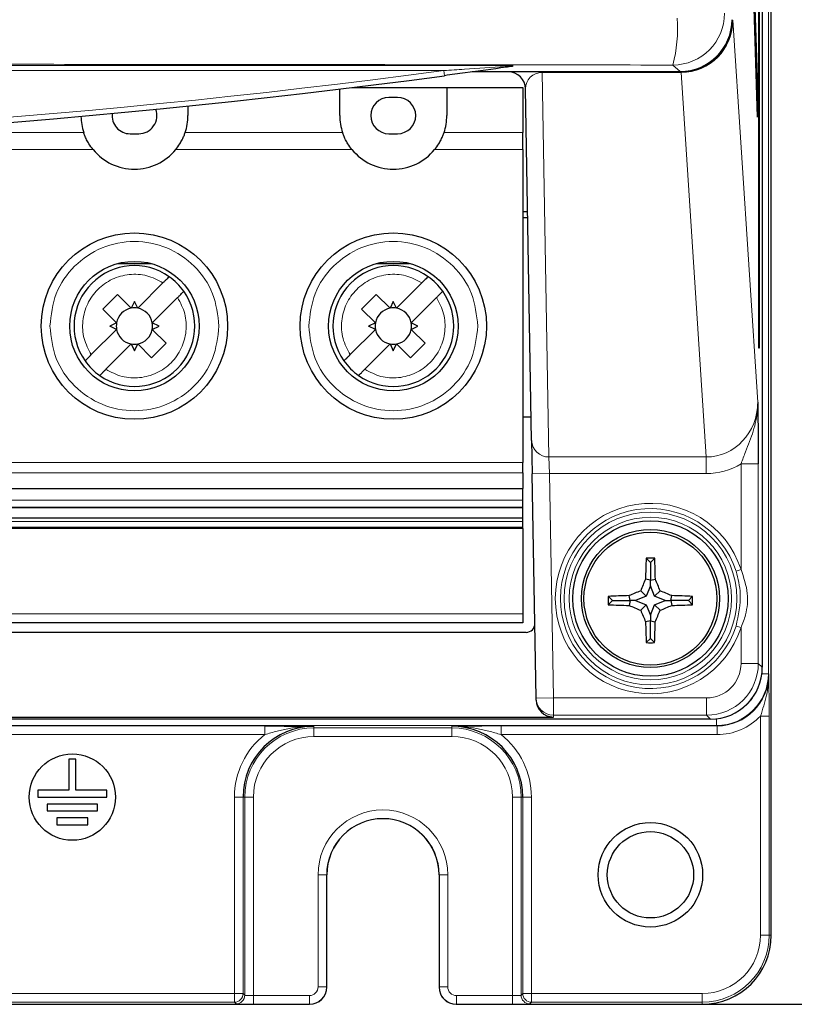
# Model space of a CAD drawing. Header units: millimetres. Extents: x 5 to 418, y 2 to 292.
# Tile 7 of 48: x 102 to 117, y 136 to 155. Entities that reach past the tile are written whole.
import ezdxf

# ---------------------------------------------------------------- set-up
doc = ezdxf.new("R2010")
doc.units = ezdxf.units.MM
doc.layers.add('SLD-0', color=7, linetype='Continuous')
doc.styles.add('SLDTEXTSTYLE0', font='TXT', dxfattribs={"width": 0.605})
doc.dimstyles.new('SLDDIMSTYLE1', dxfattribs={"dimtxt": 3.5, "dimasz": 3.5, "dimexe": 0, "dimexo": 0.0625, "dimgap": 0.875, "dimtad": 1, "dimlfac": 3, "dimrnd": 1e-09, "dimzin": 12, "dimdsep": 46, "dimtxsty": 'SLDTEXTSTYLE0', "dimsah": 1, "dimcen": 0.09, "dimadec": 0, "dimazin": 3, "dimtfac": 1, "dimtofl": 0, "dimtmove": 0, "dimatfit": 3, "dimfxl": 1, "dimfrac": 2, "dimtolj": 1, "dimtzin": 12, "dimarcsym": 0})

# ---------------------------------------------------------------- blocks, each defined once
blk = doc.blocks.new('_D_1')
at = {"layer": 'SLD-0', "color": 7}
for p, q in [((115.007, 248.883), (134.344, 248.883)), ((133.344, 248.883), (133.344, 135.549)), ((115.007, 135.549), (134.344, 135.549))]:
    blk.add_line(p, q, dxfattribs=at)
for centre, start, end in [((130.658, 190.855), 63.4349, 116.5651), ((130.658, 193.577), 243.4349, 296.5651)]:
    blk.add_arc(centre, 6.006, start, end, dxfattribs=at)
for points in [[(133.344, 248.883), (132.884, 245.383), (133.804, 245.383)], [(133.344, 135.549), (133.804, 139.049), (132.884, 139.049)]]:
    blk.add_solid(points, dxfattribs=at)
at = {"layer": 'SLD-0', "color": 7, "insert": (128.832, 188.205), "char_height": 3.5, "attachment_point": 1, "rotation": 90, "style": 'SLDTEXTSTYLE0'}
blk.add_mtext('340', dxfattribs=at)

msp = doc.modelspace()

# ---------------------------------------------------------------- linework, layer by layer
at = {"color": 7, "linetype": 'Continuous', "lineweight": 18}
for p, q in [((116.2849, 247.5492), (116.2849, 141.9319)), ((115.5833, 154.5492), (115.5981, 154.5492)), ((115.5981, 154.5492), (116.0786, 147.1707)), ((64.6735, 153.6761), (111.3402, 153.6761)), ((114.5835, 153.558), (114.4385, 153.6822)), ((110.0169, 153.5761), (65.9968, 153.5761)), ((110.0169, 153.5761), (110.0301, 153.477)), ((111.9166, 153.5492), (111.9166, 153.5374)), ((114.595, 153.5374), (111.9166, 153.5374)), ((111.9166, 153.5374), (112.0462, 146.1163)), ((114.5513, 153.5492), (114.5513, 153.558)), ((115.0846, 146.1163), (114.6013, 153.5374)), ((100.0201, 152.3779), (103.0603, 152.3779)), ((105.0201, 152.3779), (108.0603, 152.3779)), ((110.0201, 152.3779), (111.5402, 152.3779)), ((103.2419, 152.0496), (99.8384, 152.0496)), ((108.2419, 152.0496), (104.8384, 152.0496)), ((111.5402, 152.0496), (109.8384, 152.0496)), ((96.5402, 146.0066), (111.5402, 146.0066)), ((112.0462, 146.1163), (115.0846, 146.1163)), ((112.0574, 145.7948), (112.0462, 146.1163)), ((115.0846, 145.7948), (115.0846, 146.1163)), ((111.5402, 145.8096), (96.5402, 145.8096)), ((115.7569, 145.9839), (116.0902, 145.9839)), ((115.7569, 143.943), (115.7569, 145.9839)), ((116.0902, 145.9839), (116.0902, 142.1306)), ((111.7241, 145.789), (112.0574, 145.7948)), ((115.0846, 145.7948), (112.0574, 145.7948)), ((112.0574, 145.7948), (112.133, 141.464)), ((96.5402, 145.2789), (111.5402, 145.2789)), ((96.5402, 144.8697), (111.5402, 144.8697)), ((115.7569, 143.943), (115.6617, 143.9125)), ((96.5402, 143.0847), (111.5402, 143.0847)), ((115.6617, 142.8525), (115.7569, 142.822)), ((115.7569, 142.1306), (115.7569, 142.822)), ((116.0902, 142.1306), (115.7569, 142.1306)), ((116.0902, 142.1306), (116.1676, 142.0548)), ((116.16, 141.9319), (116.2849, 141.9319)), ((116.2849, 141.9319), (116.2937, 141.923)), ((111.7997, 141.4582), (112.133, 141.464)), ((112.133, 141.1307), (112.133, 141.464)), ((112.133, 141.464), (115.0904, 141.464)), ((115.0904, 141.1307), (115.0904, 141.464)), ((115.0904, 141.1307), (112.133, 141.1307)), ((112.133, 141.1307), (112.1336, 141.0957)), ((115.1677, 141.055), (115.0904, 141.1307)), ((115.285, 141.0619), (115.285, 140.932)), ((116.2994, 141.1125), (116.1328, 141.1125)), ((116.1328, 136.8825), (116.1328, 141.1125)), ((116.2994, 141.1125), (116.2994, 136.8825)), ((90.91, 140.9232), (106.5591, 140.9232)), ((115.285, 140.932), (90.9365, 140.932)), ((106.5591, 140.7566), (106.5591, 140.9232)), ((107.5068, 140.8854), (107.5068, 140.9175)), ((107.5068, 140.8854), (110.1735, 140.8854)), ((107.5068, 140.7187), (107.5068, 140.8854)), ((110.1735, 140.8854), (110.1735, 140.9175)), ((110.1735, 140.8854), (110.1735, 140.7187)), ((111.1213, 140.9232), (115.2938, 140.9232)), ((111.1213, 140.9232), (111.1213, 140.7566)), ((115.2938, 140.9232), (115.285, 140.932)), ((115.2938, 140.9232), (115.2938, 140.7566)), ((106.5591, 140.7566), (90.8928, 140.7566)), ((110.1735, 140.7187), (107.5068, 140.7187)), ((115.2938, 140.7566), (111.1213, 140.7566)), ((106.1386, 139.5492), (105.9719, 139.5492)), ((105.9719, 135.7566), (105.9719, 139.5492)), ((106.1386, 139.5492), (106.1386, 135.7566)), ((106.1707, 139.5492), (106.1386, 139.5492)), ((106.1707, 135.7245), (106.1707, 139.5492)), ((106.3373, 139.5492), (106.1707, 139.5492)), ((106.3373, 139.5492), (106.3373, 135.7188)), ((111.5097, 139.5492), (111.3431, 139.5492)), ((111.3431, 135.7188), (111.3431, 139.5492)), ((111.5097, 139.5492), (111.5418, 139.5492)), ((111.5097, 139.5492), (111.5097, 135.7245)), ((111.7085, 139.5492), (111.5418, 139.5492)), ((111.5418, 135.7566), (111.5418, 139.5492)), ((111.7085, 139.5492), (111.7085, 135.7566)), ((107.5872, 135.8854), (107.5872, 138.0492)), ((107.5872, 138.0492), (107.7539, 138.0492)), ((107.7539, 138.0492), (107.7539, 135.8854)), ((107.7539, 138.0492), (107.7568, 138.0492)), ((109.9265, 138.0492), (109.9235, 138.0492)), ((109.9265, 135.8854), (109.9265, 138.0492)), ((109.9265, 138.0492), (110.0931, 138.0492)), ((110.0931, 138.0492), (110.0931, 135.8854)), ((116.2994, 136.8825), (116.1328, 136.8825)), ((116.2994, 136.8825), (116.3402, 136.8825)), ((90.8928, 135.7566), (105.9719, 135.7566)), ((105.9719, 135.59), (105.9719, 135.7566)), ((105.9719, 135.7566), (106.1386, 135.7566)), ((106.1386, 135.7566), (106.1707, 135.7245)), ((107.5872, 135.8854), (107.7539, 135.8854)), ((107.7539, 135.8854), (107.7568, 135.8825)), ((109.9235, 135.8825), (109.9265, 135.8854)), ((109.9265, 135.8854), (110.0931, 135.8854)), ((111.5097, 135.7245), (111.5418, 135.7566)), ((111.5418, 135.7566), (111.7085, 135.7566)), ((111.7085, 135.59), (111.7085, 135.7566)), ((111.7085, 135.7566), (115.0068, 135.7566)), ((115.0068, 135.59), (115.0068, 135.7566)), ((105.9719, 135.59), (90.8928, 135.59)), ((106.004, 135.5579), (105.9719, 135.59)), ((106.3373, 135.7188), (106.3373, 135.5521)), ((106.3373, 135.7188), (107.4206, 135.7188)), ((107.4206, 135.5521), (106.3373, 135.5521)), ((107.4206, 135.7188), (107.4206, 135.5521)), ((107.4236, 135.5492), (107.4206, 135.5521)), ((110.2598, 135.5521), (110.2568, 135.5492)), ((110.2598, 135.5521), (110.2598, 135.7188)), ((110.2598, 135.7188), (111.3431, 135.7188)), ((111.3431, 135.5521), (110.2598, 135.5521)), ((111.3431, 135.5521), (111.3431, 135.7188)), ((111.7085, 135.59), (111.6763, 135.5579)), ((115.0068, 135.59), (111.7085, 135.59)), ((115.0068, 135.59), (115.0068, 135.5492))]:
    msp.add_line(p, q, dxfattribs=at)
at = {"color": 7, "linetype": 'Continuous', "lineweight": 25}
for p, q in [((116.3402, 136.8825), (116.3402, 247.5492)), ((116.1676, 247.3769), (116.1676, 142.0548)), ((116.0984, 148.2159), (116.0984, 241.5492)), ((116.1062, 241.5492), (116.1062, 148.2159)), ((115.6472, 167.0288), (116.0788, 153.0492)), ((116.0749, 152.6739), (115.6434, 166.6535)), ((111.3402, 153.6761), (111.3402, 153.667)), ((111.5887, 153.5492), (110.563, 153.5492)), ((110.6269, 153.558), (114.5835, 153.558)), ((114.5513, 153.5492), (111.5887, 153.5492)), ((114.595, 153.5492), (114.5513, 153.5492)), ((114.595, 153.5492), (114.595, 153.5374)), ((108.0068, 152.7059), (108.0068, 153.2199)), ((108.2479, 153.2492), (110.0735, 153.2492)), ((110.0735, 153.2492), (111.5402, 153.2492)), ((110.0735, 153.2492), (110.0735, 152.7059)), ((111.5402, 153.2492), (111.5402, 152.3779)), ((111.7129, 146.432), (111.5944, 153.2217)), ((109.1235, 153.0559), (108.9568, 153.0559)), ((116.0638, 153.0339), (116.0788, 153.0492)), ((116.0788, 153.0492), (116.0749, 152.6739)), ((105.0735, 152.8916), (105.0735, 152.7059)), ((103.9568, 152.3559), (104.1235, 152.3559)), ((108.9568, 152.3559), (109.1235, 152.3559)), ((111.5402, 152.0496), (111.5402, 152.3779)), ((111.5402, 152.0496), (111.5402, 146.0066)), ((111.6358, 150.8492), (111.5402, 150.8492)), ((111.6378, 150.7325), (111.5402, 150.7325)), ((103.725, 149.8521), (104.3554, 149.8521)), ((108.725, 149.8521), (109.3554, 149.8521)), ((104.1028, 148.988), (104.5916, 149.4768)), ((109.1028, 148.988), (109.5916, 149.4768)), ((103.4274, 148.9725), (103.7102, 149.2553)), ((103.7102, 149.2553), (103.9776, 148.988)), ((108.4274, 148.9725), (108.7102, 149.2553)), ((108.7102, 149.2553), (108.9776, 148.988)), ((104.0402, 149.1191), (103.9776, 148.988)), ((104.1028, 148.988), (104.0402, 149.1191)), ((104.8744, 149.1939), (104.3856, 148.7051)), ((109.0402, 149.1191), (108.9776, 148.988)), ((109.1028, 148.988), (109.0402, 149.1191)), ((109.8744, 149.1939), (109.3856, 148.7051)), ((103.6947, 148.7051), (103.4274, 148.9725)), ((108.6947, 148.7051), (108.4274, 148.9725)), ((103.6947, 148.7051), (103.5636, 148.6425)), ((104.5168, 148.6425), (104.3856, 148.7051)), ((108.6947, 148.7051), (108.5636, 148.6425)), ((109.5168, 148.6425), (109.3856, 148.7051)), ((103.6947, 148.5799), (103.2059, 148.0911)), ((103.6947, 148.5799), (103.5636, 148.6425)), ((104.3856, 148.5799), (104.5168, 148.6425)), ((104.3856, 148.5799), (104.653, 148.3125)), ((108.6947, 148.5799), (108.2059, 148.0911)), ((108.6947, 148.5799), (108.5636, 148.6425)), ((109.3856, 148.5799), (109.5168, 148.6425)), ((109.3856, 148.5799), (109.653, 148.3125)), ((103.9776, 148.2971), (103.4888, 147.8083)), ((103.9776, 148.2971), (104.0402, 148.1659)), ((104.0402, 148.1659), (104.1028, 148.2971)), ((104.3702, 148.0297), (104.1028, 148.2971)), ((104.653, 148.3125), (104.3702, 148.0297)), ((108.9776, 148.2971), (108.4888, 147.8083)), ((108.9776, 148.2971), (109.0402, 148.1659)), ((109.0402, 148.1659), (109.1028, 148.2971)), ((109.3702, 148.0297), (109.1028, 148.2971)), ((109.653, 148.3125), (109.3702, 148.0297)), ((116.1062, 148.2159), (116.0984, 148.2159)), ((111.705, 146.8825), (111.5402, 146.8825)), ((111.7129, 146.432), (111.7241, 145.789)), ((111.5402, 145.8096), (111.5402, 146.0066)), ((111.5402, 145.8096), (111.5402, 145.5045)), ((111.7997, 141.4582), (111.7241, 145.789)), ((96.5402, 145.5045), (111.5402, 145.5045)), ((111.5402, 145.2789), (111.5402, 145.5045)), ((96.5402, 145.1476), (111.5402, 145.1476)), ((111.5402, 145.1308), (96.5402, 145.1308)), ((111.5402, 145.1308), (111.5402, 145.1476)), ((111.5402, 144.9369), (111.5402, 145.1308)), ((111.5402, 144.9369), (96.5402, 144.9369)), ((111.5402, 144.7597), (111.5402, 144.8697)), ((96.5402, 144.7597), (111.5402, 144.7597)), ((96.5402, 144.748), (111.5402, 144.748)), ((111.5402, 144.7448), (96.5402, 144.7448)), ((111.5402, 144.7372), (96.5402, 144.7372)), ((111.5402, 144.748), (111.5402, 144.7597)), ((111.5402, 144.7448), (111.5402, 144.748)), ((111.5402, 144.7372), (111.5402, 144.7448)), ((111.5402, 144.7372), (111.5402, 143.0847)), ((114.0068, 144.0773), (113.9239, 144.1602)), ((114.0068, 144.0773), (114.0898, 144.1602)), ((114.0068, 144.0773), (114.0068, 143.7379)), ((114.0068, 143.7379), (113.9114, 143.7564)), ((114.0068, 143.7379), (114.1023, 143.7564)), ((114.0068, 143.6291), (114.0068, 143.7379)), ((113.9251, 143.4257), (113.8187, 143.5321)), ((114.0068, 143.6291), (113.9251, 143.4257)), ((114.0886, 143.4257), (114.0068, 143.6291)), ((114.0886, 143.4257), (114.195, 143.5321)), ((113.2735, 143.344), (113.1921, 143.4254)), ((113.2735, 143.344), (113.1924, 143.2629)), ((113.2735, 143.344), (113.6129, 143.344)), ((113.6129, 143.344), (113.5946, 143.4388)), ((113.6129, 143.344), (113.5946, 143.2495)), ((113.7217, 143.344), (113.6129, 143.344)), ((113.9251, 143.4257), (113.7217, 143.344)), ((113.7217, 143.344), (113.9251, 143.2623)), ((114.292, 143.344), (114.0886, 143.4257)), ((114.0886, 143.2623), (114.292, 143.344)), ((114.292, 143.344), (114.4008, 143.344)), ((114.4008, 143.344), (114.4191, 143.4388)), ((114.4008, 143.344), (114.4191, 143.2495)), ((114.7402, 143.344), (114.4008, 143.344)), ((114.7402, 143.344), (114.8216, 143.4254)), ((114.7402, 143.344), (114.8213, 143.2629)), ((113.9251, 143.2623), (113.8193, 143.1564)), ((113.9251, 143.2623), (114.0068, 143.0588)), ((114.0068, 143.0588), (114.0886, 143.2623)), ((114.0886, 143.2623), (114.1944, 143.1564)), ((114.0068, 142.95), (113.9131, 142.9319)), ((114.0068, 143.0588), (114.0068, 142.95)), ((114.0068, 142.95), (114.1006, 142.9319)), ((114.0068, 142.6106), (114.0068, 142.95)), ((111.5402, 142.9159), (96.5402, 142.9159)), ((64.4058, 142.7304), (111.6079, 142.7304)), ((114.0068, 142.6106), (113.9272, 142.531)), ((114.0068, 142.6106), (114.0865, 142.531)), ((111.8003, 141.4233), (111.7997, 141.4582)), ((115.1677, 141.055), (60.846, 141.055)), ((63.8801, 141.0957), (112.1336, 141.0957)), ((102.7735, 140.2825), (102.7735, 139.6825)), ((102.9068, 140.2825), (102.7735, 140.2825)), ((102.9068, 139.6825), (102.9068, 140.2825)), ((102.1735, 139.6825), (102.1735, 139.5492)), ((102.7735, 139.6825), (102.1735, 139.6825)), ((102.1735, 139.5492), (103.5068, 139.5492)), ((103.5068, 139.6825), (102.9068, 139.6825)), ((103.5068, 139.5492), (103.5068, 139.6825)), ((102.3568, 139.4159), (102.3568, 139.2825)), ((103.3235, 139.4159), (102.3568, 139.4159)), ((103.3235, 139.2825), (103.3235, 139.4159)), ((102.3568, 139.2825), (103.3235, 139.2825)), ((103.1402, 139.1492), (102.5402, 139.1492)), ((102.5402, 139.1492), (102.5402, 139.0159)), ((103.1402, 139.0159), (103.1402, 139.1492)), ((102.5402, 139.0159), (103.1402, 139.0159)), ((107.7568, 135.8825), (107.7568, 138.0492)), ((109.9235, 138.0492), (109.9235, 135.8825)), ((68.5901, 135.5492), (107.4236, 135.5492)), ((110.2568, 135.5492), (115.0068, 135.5492))]:
    msp.add_line(p, q, dxfattribs=at)
at = {"color": 7, "linetype": 'Continuous', "lineweight": 25, "flags": 128}
for points in [[(111.5402, 145.1476), (111.5402, 145.1537), (111.5402, 145.1635), (111.5402, 145.1768), (111.5402, 145.1933), (111.5402, 145.2123), (111.5402, 145.2334), (111.5402, 145.2558), (111.5402, 145.2789)], [(111.5402, 144.8697), (111.5402, 144.883), (111.5402, 144.8966), (111.5402, 144.9094), (111.5402, 144.9206), (111.5402, 144.9292), (111.5402, 144.9348), (111.5402, 144.9368), (111.5402, 144.9369)], [(111.5402, 143.0847), (111.5402, 143.0517), (111.5402, 143.0201), (111.5402, 142.9909), (111.5402, 142.9653), (111.5402, 142.9443), (111.5402, 142.9287), (111.5402, 142.9191), (111.5402, 142.9159)]]:
    msp.add_lwpolyline(points, dxfattribs=at)
at = {"color": 7, "linetype": 'Continuous', "lineweight": 25}
for centre, radius in [((104.0402, 148.6425), 1.8), ((109.0402, 148.6425), 1.8), ((104.0402, 148.6425), 1.25), ((109.0402, 148.6425), 1.25), ((114.0068, 143.3825), 1.5), ((114.0068, 143.3825), 1.3333), ((114.0068, 143.3825), 1.2833), ((102.8402, 139.5492), 0.8333), ((114.0068, 138.0492), 1.0083), ((114.0068, 138.0492), 0.8333)]:
    msp.add_circle(centre, radius, dxfattribs=at)
at = {"color": 7, "linetype": 'Continuous', "lineweight": 18}
for radius in [1.6684, 1.5684]:
    msp.add_circle((114.0068, 143.3825), radius, dxfattribs=at)
for centre, radius, start, end in [((114.438, 154.6824), 1.0002, 270.02546, 359.97772), ((111.7987, 154.3868), 2.7322, 345.05631, 4.18287), ((88.0068, 318.6822), 166.5667, 262.406757, 277.593243), ((112.04, 146.4436), 0.3273, 182.03063, 271.07516), ((114.0068, 143.3825), 1.8377, 17.75916, 342.24084), ((114.0068, 143.3825), 1.7377, 17.75916, 342.24084), ((112.133, 141.4641), 0.3333, 181.00426, 270.00462), ((107.5068, 139.5492), 1.3362, 90, 180), ((110.1735, 139.5492), 1.3362, 0, 90), ((107.5068, 139.5492), 1.5349, 128.13173, 180), ((107.5068, 139.5492), 1.1696, 90, 180), ((110.1735, 139.5492), 1.1696, 0, 90), ((110.1735, 139.5492), 1.5349, 0, 51.86827), ((108.8402, 138.0492), 1.2529, 0, 180), ((108.8402, 138.0492), 1.0863, 0, 180), ((115.0068, 136.8825), 1.1259, 270, 0), ((115.0068, 136.8825), 1.2926, 270, 0), ((105.9719, 135.7567), 0.1667, 270.02044, 359.97956), ((106.004, 135.7246), 0.1667, 270.02044, 359.97956), ((107.4206, 135.8855), 0.3333, 270.00873, 359.99127), ((110.2598, 135.8855), 0.3333, 180.00873, 269.99127), ((111.6764, 135.7246), 0.1667, 180.02044, 269.97956), ((111.7085, 135.7567), 0.1667, 180.02044, 269.97956)]:
    msp.add_arc(centre, radius, start, end, dxfattribs=at)
at = {"color": 7, "linetype": 'Continuous', "lineweight": 25}
for centre, radius, start, end in [((88.0068, 318.6822), 166.6667, 262.406757, 277.593243), ((111.2611, 153.2159), 0.3333, 1, 90), ((114.5636, 153.5384), 0.0377, 358.46581, 16.64523), ((108.9568, 152.7059), 0.35, 90, 270), ((109.1235, 152.7059), 0.35, 270, 90), ((104.0402, 152.7059), 1.0333, 180.77394, 198.50322), ((103.9568, 152.7059), 0.35, 173.17717, 270), ((104.1235, 152.7059), 0.35, 270, 20.55684), ((104.0402, 152.7059), 1.0333, 341.49678, 360), ((109.0402, 152.7059), 1.0333, 180, 198.50322), ((109.0402, 152.7059), 1.0333, 341.49678, 360), ((104.0402, 152.7059), 1.0333, 219.42278, 320.57722), ((109.0402, 152.7059), 1.0333, 219.42278, 320.57722), ((104.0402, 148.6425), 1.1667, 54.87089, 215.12911), ((109.0402, 148.6425), 1.1667, 54.87089, 215.12911), ((104.0402, 148.6425), 1.1667, 35.12911, 54.87089), ((109.0402, 148.6425), 1.1667, 35.12911, 54.87089), ((104.0402, 148.6425), 1.1667, 234.87089, 35.12911), ((109.0402, 148.6425), 1.1667, 234.87089, 35.12911), ((104.0402, 148.6425), 0.3511, 100.27225, 169.72766), ((104.0402, 148.6425), 0.3511, 79.72775, 100.27225), ((104.0402, 148.6425), 0.3511, 10.27225, 79.72775), ((109.0402, 148.6425), 0.3511, 100.27225, 169.72766), ((109.0402, 148.6425), 0.3511, 79.72775, 100.27225), ((109.0402, 148.6425), 0.3511, 10.27225, 79.72775), ((104.0402, 148.6425), 0.3511, 169.72766, 190.27223), ((104.0402, 148.6425), 0.3511, 349.72775, 10.27225), ((109.0402, 148.6425), 0.3511, 169.72766, 190.27223), ((109.0402, 148.6425), 0.3511, 349.72775, 10.27225), ((104.0402, 148.6425), 0.3511, 190.27223, 259.72766), ((104.0402, 148.6425), 0.3511, 280.27225, 349.72775), ((109.0402, 148.6425), 0.3511, 190.27223, 259.72766), ((109.0402, 148.6425), 0.3511, 280.27225, 349.72775), ((104.0402, 148.6425), 0.3511, 259.72766, 280.27225), ((109.0402, 148.6425), 0.3511, 259.72766, 280.27225), ((104.0402, 148.6425), 1.1667, 215.12911, 234.87089), ((109.0402, 148.6425), 1.1667, 215.12911, 234.87089), ((131.623, 143.4086), 17.715, 177.56843, 178.87521), ((114.0068, 125.2388), 18.9216, 89.7489, 90.2511), ((96.3907, 143.4086), 17.715, 1.12479, 2.43157), ((131.4053, 136.3968), 18.979, 157.18378, 157.91641), ((96.6084, 136.3968), 18.979, 22.08359, 22.81622), ((120.9644, 126.0517), 18.8845, 112.2339, 112.9706), ((107.0493, 126.0517), 18.8845, 67.0294, 67.7661), ((132.0626, 143.3825), 18.8706, 179.86983, 180.36334), ((113.975, 125.9358), 17.5071, 91.24536, 92.56328), ((114.0386, 125.9358), 17.5071, 87.43672, 88.75464), ((95.9511, 143.3825), 18.8706, 359.63666, 0.13017), ((113.9753, 160.8144), 17.569, 267.44611, 268.75855), ((120.967, 160.7182), 18.9607, 247.1186, 247.85352), ((131.2698, 150.3122), 18.8607, 202.29677, 203.036), ((96.7439, 150.3122), 18.8607, 336.964, 337.70323), ((107.0467, 160.7182), 18.9607, 292.14648, 292.8814), ((114.0384, 160.8144), 17.569, 271.24145, 272.55389), ((131.2631, 143.3445), 17.355, 181.36254, 182.68675), ((96.7506, 143.3445), 17.355, 357.31325, 358.63746), ((114.0068, 161.3581), 18.8273, 269.75773, 270.24227), ((107.5068, 139.5492), 1.3683, 90, 180), ((110.1735, 139.5492), 1.3683, 0, 90), ((108.8402, 138.0492), 1.0833, 0, 180), ((115.0068, 136.8825), 1.3333, 270, 0)]:
    msp.add_arc(centre, radius, start, end, dxfattribs=at)
for centre, major_axis, ratio, start_param, end_param in [((114.5832, 154.5582), (0.7599, -0.6506), 0.99964, 5.4206086, 6.9910492), ((114.5513, 154.5492), (1.0001, 0), 0.9998941, 4.712389, 4.9961792), ((114.5082, 154.5492), (0.7555, -0.7212), 0.9168689, 5.5179533, 5.5226587), ((111.6079, 142.8971), (0.1189, -0.1169), 0.9996901, 5.4892155, 7.0771551), ((115.1674, 142.0552), (0.7147, -0.6999), 0.9996889, 5.4874486, 7.0579339), ((112.1336, 141.4291), (0.0058, -0.3333), 0.9998476, 4.712389, 6.2657347), ((107.4235, 135.8826), (0.2358, -0.2358), 0.9996955, 5.4979394, 7.0684312), ((110.2569, 135.8826), (-0.2358, -0.2358), 0.9996955, 5.4979394, 7.0684312)]:
    msp.add_ellipse(centre, major_axis=major_axis, ratio=ratio, start_param=start_param, end_param=end_param, dxfattribs=at)
at = {"color": 7, "linetype": 'Continuous', "lineweight": 18}
for centre, major_axis, ratio, start_param, end_param in [((114.5982, 154.5492), (0.6909, 0.725), 0.9968079, 3.9060466, 5.4721376), ((114.5982, 154.5492), (0.0685, 1.0096), 0.9880502, 3.2132862, 4.7793772), ((111.9279, 153.2159), (0.3118, -0.1245), 0.9505783, 1.9673231, 3.5212854), ((114.5082, 154.8707), (0.991, -0.9569), 0.9369688, 5.5128409, 5.5175462), ((115.0783, 147.1772), (-0.069, 1.0589), 0.9423953, 3.078873, 4.644964), ((115.0783, 147.1772), (0.0898, -1.3797), 0.9643772, 6.2204657, 6.7496799), ((115.0902, 142.1308), (0.7146, -0.6997), 0.9998963, 5.4874486, 7.0579339), ((115.0902, 142.1308), (0.4765, -0.4666), 0.9996889, 5.4874486, 7.0579339), ((115.2848, 141.9321), (0.7073, -0.7073), 0.9997969, 5.4979394, 7.0684312), ((115.2935, 141.9234), (-0.7074, 0.7074), 0.999594, 2.3563468, 3.9268385), ((115.2848, 141.9321), (0.5894, -0.5894), 0.9996955, 6.0433397, 6.4756157), ((115.2935, 141.9234), (0.8252, -0.8252), 0.9996955, 5.4979394, 6.3003889), ((106.3373, 135.7246), (0.1667, 0), 0.0349101, 3.1590459, 4.712389), ((107.4206, 135.8855), (0.1179, -0.1179), 0.9996955, 5.4979394, 7.0684312), ((110.2598, 135.8855), (-0.1179, -0.1179), 0.9996955, 5.4979394, 7.0684312), ((111.3431, 135.7246), (0.1667, 0), 0.0349101, 4.712389, 6.265732), ((106.3373, 135.558), (0.3333, 0), 0.0174551, 3.1590459, 4.712389), ((111.3431, 135.558), (0.3333, 0), 0.0174551, 4.712389, 6.265732)]:
    msp.add_ellipse(centre, major_axis=major_axis, ratio=ratio, start_param=start_param, end_param=end_param, dxfattribs=at)
for points, knots in [([(114.4385, 153.6822), (112.2426, 153.6853), (107.8499, 153.6914), (101.2448, 153.6974), (94.6295, 153.7012), (88.0119, 153.7024), (81.3974, 153.7012), (74.7871, 153.6974), (68.177, 153.6914), (63.7761, 153.6853), (61.5752, 153.6822)], [0, 0, 0, 0, 0.1248563, 0.2497699, 0.3748561, 0.5, 0.6248563, 0.7497699, 0.8748561, 1, 1, 1, 1]), ([(110.0169, 153.5761), (110.149, 153.585), (110.5448, 153.6115), (110.9875, 153.6421), (111.2947, 153.6638), (111.3402, 153.667)], [0, 0, 0, 0, 0.2991234, 0.8961112, 1, 1, 1, 1]), ([(115.7569, 145.9839), (115.7859, 146.0613), (115.8666, 146.2769), (116.0042, 146.608), (116.0713, 146.9314), (116.0788, 147.1189), (116.0786, 147.1695), (116.0786, 147.1707)], [0, 0, 0, 0, 0.1934494, 0.5390626, 0.8757544, 0.9969616, 1, 1, 1, 1]), ([(115.6617, 142.8525), (115.7072, 143.0605), (115.785, 143.416), (115.6979, 143.7669), (115.6617, 143.9125)], [0, 0, 0, 0, 0.5850079, 1, 1, 1, 1]), ([(115.7569, 143.943), (115.8093, 143.7909), (115.9068, 143.5077), (115.8709, 143.1127), (115.7889, 142.9034), (115.7569, 142.822)], [0, 0, 0, 0, 0.4151827, 0.7725372, 1, 1, 1, 1]), ([(116.1328, 141.1125), (116.155, 141.1799), (116.1766, 141.2466), (116.2161, 141.3806), (116.2339, 141.4476), (116.2779, 141.6495), (116.2943, 141.7865), (116.2937, 141.923)], [0, 0, 0, 0, 0.25, 0.25, 0.5, 0.5, 1, 1, 1, 1]), ([(116.2994, 141.1125), (116.2994, 141.187), (116.2992, 141.2595), (116.2985, 141.4019), (116.2981, 141.4713), (116.297, 141.6052), (116.2964, 141.6703), (116.2951, 141.798), (116.2944, 141.861), (116.2937, 141.923)], [0, 0, 0, 0, 0.25, 0.25, 0.5, 0.5, 0.75, 0.75, 1, 1, 1, 1]), ([(106.5591, 140.7566), (106.6378, 140.7802), (106.7162, 140.8024), (106.8736, 140.8424), (106.9525, 140.8599), (107.1888, 140.9027), (107.3474, 140.9181), (107.5068, 140.9175)], [0, 0, 0, 0, 0.25, 0.25, 0.5, 0.5, 1, 1, 1, 1]), ([(111.1213, 140.7566), (111.0426, 140.7802), (110.9642, 140.8024), (110.8068, 140.8424), (110.7279, 140.8599), (110.4915, 140.9027), (110.333, 140.9181), (110.1735, 140.9175)], [0, 0, 0, 0, 0.25, 0.25, 0.5, 0.5, 1, 1, 1, 1])]:
    msp.add_open_spline(points, degree=3, knots=knots, dxfattribs=at)
at = {"color": 7, "linetype": 'Continuous', "lineweight": 25}
for points, knots in [([(111.3402, 153.6569), (111.2993, 153.6512), (111.0012, 153.6091), (110.5589, 153.5479), (110.1622, 153.4947), (110.0301, 153.477)], [0, 0, 0, 0, 0.0957538, 0.6988897, 1, 1, 1, 1]), ([(111.3402, 153.667), (111.3402, 153.6627), (111.3402, 153.6574), (111.3402, 153.657), (111.3402, 153.6569)], [0, 0, 0, 0, 0.7939849, 1, 1, 1, 1]), ([(103.2419, 152.0496), (103.2134, 152.0872), (103.1762, 152.1361), (103.1293, 152.2163), (103.0948, 152.2854), (103.0692, 152.3513), (103.0631, 152.3695), (103.0603, 152.3779)], [0, 0, 0, 0, 0.2770165, 0.3606923, 0.5839198, 0.807662, 1, 1, 1, 1]), ([(104.8384, 152.0496), (104.867, 152.0872), (104.9041, 152.1361), (104.9511, 152.2163), (104.9855, 152.2854), (105.0112, 152.3513), (105.0173, 152.3695), (105.0201, 152.3779)], [0, 0, 0, 0, 0.2770165, 0.3606923, 0.5839198, 0.807662, 1, 1, 1, 1]), ([(108.2419, 152.0496), (108.2134, 152.0872), (108.1762, 152.1361), (108.1293, 152.2163), (108.0948, 152.2854), (108.0692, 152.3513), (108.0631, 152.3695), (108.0603, 152.3779)], [0, 0, 0, 0, 0.27701654, 0.36069226, 0.58391979, 0.80766198, 1, 1, 1, 1]), ([(109.8384, 152.0496), (109.867, 152.0872), (109.9041, 152.1361), (109.9511, 152.2163), (109.9855, 152.2854), (110.0112, 152.3513), (110.0173, 152.3695), (110.0201, 152.3779)], [0, 0, 0, 0, 0.2770165, 0.3606923, 0.5839198, 0.807662, 1, 1, 1, 1]), ([(104.7115, 149.5967), (104.7102, 149.5954), (104.7076, 149.5928), (104.6875, 149.5727), (104.6577, 149.5429), (104.6239, 149.5091), (104.6011, 149.4863), (104.5916, 149.4768)], [0, 0, 0, 0, 0.2103245, 0.4206057, 0.6321455, 0.8467139, 1, 1, 1, 1]), ([(109.7115, 149.5967), (109.7102, 149.5954), (109.7076, 149.5928), (109.6875, 149.5727), (109.6577, 149.5429), (109.6239, 149.5091), (109.6011, 149.4863), (109.5916, 149.4768)], [0, 0, 0, 0, 0.2103245, 0.42060571, 0.63214554, 0.84671386, 1, 1, 1, 1]), ([(104.8744, 149.1939), (104.8881, 149.2076), (104.9155, 149.235), (104.9518, 149.2713), (104.9789, 149.2984), (104.9925, 149.312), (104.9938, 149.3133), (104.9943, 149.3138)], [0, 0, 0, 0, 0.21969716, 0.43948929, 0.65674523, 0.87034931, 1, 1, 1, 1]), ([(109.8744, 149.1939), (109.8881, 149.2076), (109.9155, 149.235), (109.9518, 149.2713), (109.9789, 149.2984), (109.9925, 149.312), (109.9938, 149.3133), (109.9943, 149.3138)], [0, 0, 0, 0, 0.2196972, 0.4394893, 0.6567452, 0.8703493, 1, 1, 1, 1]), ([(103.086, 147.9712), (103.0873, 147.9725), (103.0899, 147.9751), (103.1101, 147.9953), (103.1402, 148.0254), (103.1741, 148.0593), (103.1968, 148.082), (103.2059, 148.0911)], [0, 0, 0, 0, 0.21033503, 0.42062678, 0.63413527, 0.85348594, 1, 1, 1, 1]), ([(108.086, 147.9712), (108.0873, 147.9725), (108.0899, 147.9751), (108.1101, 147.9953), (108.1402, 148.0254), (108.1741, 148.0593), (108.1968, 148.082), (108.2059, 148.0911)], [0, 0, 0, 0, 0.210335, 0.4206268, 0.6341353, 0.8534859, 1, 1, 1, 1]), ([(103.3689, 147.6884), (103.3701, 147.6896), (103.3727, 147.6922), (103.3929, 147.7124), (103.4226, 147.7421), (103.4508, 147.7703), (103.4732, 147.7927), (103.4828, 147.8023), (103.4888, 147.8083)], [0, 0, 0, 0, 0.2102733, 0.4205032, 0.6319915, 0.8465075, 0.9031202, 1, 1, 1, 1]), ([(108.3689, 147.6884), (108.3701, 147.6896), (108.3727, 147.6922), (108.3929, 147.7124), (108.4226, 147.7421), (108.4508, 147.7703), (108.4732, 147.7927), (108.4828, 147.8023), (108.4888, 147.8083)], [0, 0, 0, 0, 0.2102733, 0.4205032, 0.6319915, 0.8465075, 0.9031202, 1, 1, 1, 1]), ([(116.0786, 147.1707), (116.0786, 147.1699), (116.0792, 147.1346), (116.0814, 146.999), (116.0854, 146.7372), (116.0894, 146.3745), (116.09, 146.097), (116.0902, 145.9839)], [0, 0, 0, 0, 0.0023066, 0.1045611, 0.4007176, 0.7559342, 1, 1, 1, 1]), ([(106.5591, 140.9232), (106.6444, 140.9232), (106.7277, 140.923), (106.8921, 140.9223), (106.9729, 140.9218), (107.2081, 140.9202), (107.3578, 140.9189), (107.5068, 140.9175)], [0, 0, 0, 0, 0.25, 0.25, 0.5, 0.5, 1, 1, 1, 1]), ([(111.1213, 140.9232), (111.036, 140.9232), (110.9527, 140.923), (110.7883, 140.9223), (110.7074, 140.9218), (110.4723, 140.9202), (110.3225, 140.9189), (110.1735, 140.9175)], [0, 0, 0, 0, 0.25, 0.25, 0.5, 0.5, 1, 1, 1, 1])]:
    msp.add_open_spline(points, degree=3, knots=knots, dxfattribs=at)
at = {"color": 7, "linetype": 'Continuous', "lineweight": 18}
for points in [[(102.4068, 148.6425), (102.4314, 148.8563), (102.4805, 149.2838), (102.8582, 149.8275), (103.3981, 150.1908), (104.0402, 150.3184), (104.6823, 150.1908), (105.2222, 149.8275), (105.5999, 149.2838), (105.649, 148.8563), (105.6735, 148.6425)], [(107.4068, 148.6425), (107.4314, 148.8563), (107.4805, 149.2838), (107.8582, 149.8275), (108.3981, 150.1908), (109.0402, 150.3184), (109.6823, 150.1908), (110.2222, 149.8275), (110.5999, 149.2838), (110.649, 148.8563), (110.6735, 148.6425)], [(103.2059, 148.0911), (103.1525, 148.1926), (103.0457, 148.3956), (103.0268, 148.7458), (103.1186, 149.0795), (103.3192, 149.3635), (103.6032, 149.5641), (103.9369, 149.6559), (104.2871, 149.637), (104.4901, 149.5302), (104.5916, 149.4768)], [(108.2059, 148.0911), (108.1525, 148.1926), (108.0457, 148.3956), (108.0268, 148.7458), (108.1186, 149.0795), (108.3192, 149.3635), (108.6032, 149.5641), (108.9369, 149.6559), (109.2871, 149.637), (109.4901, 149.5302), (109.5916, 149.4768)], [(104.8744, 149.1939), (104.9278, 149.0924), (105.0347, 148.8895), (105.0536, 148.5393), (104.9618, 148.2056), (104.7612, 147.9215), (104.4771, 147.7209), (104.1434, 147.6291), (103.7932, 147.648), (103.5903, 147.7549), (103.4888, 147.8083)], [(109.8744, 149.1939), (109.9278, 149.0924), (110.0347, 148.8895), (110.0536, 148.5393), (109.9618, 148.2056), (109.7612, 147.9215), (109.4771, 147.7209), (109.1434, 147.6291), (108.7932, 147.648), (108.5903, 147.7549), (108.4888, 147.8083)], [(105.6735, 148.6425), (105.649, 148.4287), (105.5999, 148.0012), (105.2222, 147.4575), (104.6823, 147.0942), (104.0402, 146.9667), (103.3981, 147.0942), (102.8582, 147.4575), (102.4805, 148.0012), (102.4314, 148.4287), (102.4068, 148.6425)], [(110.6735, 148.6425), (110.649, 148.4287), (110.5999, 148.0012), (110.2222, 147.4575), (109.6823, 147.0942), (109.0402, 146.9667), (108.3981, 147.0942), (107.8582, 147.4575), (107.4805, 148.0012), (107.4314, 148.4287), (107.4068, 148.6425)]]:
    msp.add_open_spline(points, degree=3, dxfattribs=at)

# ---------------------------------------------------------------- dimensions: what is measured, and where the dimension line sits
at = {"layer": 'SLD-0', "color": 7}
dim = msp.add_linear_dim(base=(133.3442, 135.5492), p1=(115.0068, 248.8825), p2=(115.0068, 135.5492), angle=90, text='(<>)', dimstyle='SLDDIMSTYLE1', dxfattribs=at)
dim.commit()
dim.dimension.update_dxf_attribs({"geometry": '_D_1', "text_midpoint": (133.3442, 192.2159), "dimtype": 160})

doc.saveas('drawing.dxf')
